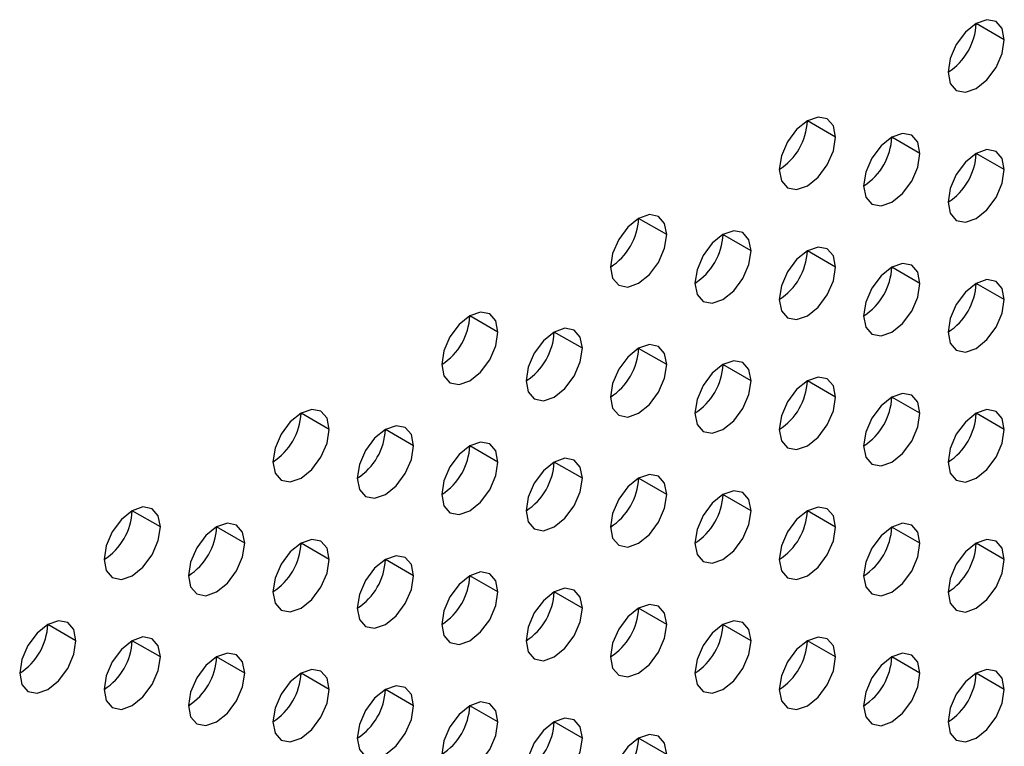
# Model space of a CAD drawing. Header units: millimetres. Extents: x 0 to 1118, y 0 to 864.
# Tile 221 of 256: x 957.82 to 960.3, y 649.64 to 651.47. Entities that reach past the tile are written whole.
import ezdxf

# ---------------------------------------------------------------- set-up
doc = ezdxf.new("R2010")
doc.units = ezdxf.units.MM

msp = doc.modelspace()

# ---------------------------------------------------------------- linework, layer by layer
at = {"color": 7, "linetype": 'Continuous', "lineweight": 25}
for p, q in [((960.2994, 651.4152), (960.2287, 651.456)), ((959.8752, 651.1703), (959.8044, 651.2111)), ((960.0873, 651.1294), (960.0166, 651.1702)), ((960.2994, 651.0886), (960.2287, 651.1294)), ((959.4509, 650.9253), (959.3802, 650.9662)), ((959.663, 650.8845), (959.5923, 650.9253)), ((959.8752, 650.8437), (959.8044, 650.8845)), ((960.0873, 650.8028), (960.0166, 650.8436)), ((960.2994, 650.762), (960.2287, 650.8028)), ((959.0266, 650.6804), (958.9559, 650.7212)), ((959.2388, 650.6396), (959.168, 650.6804)), ((959.4509, 650.5987), (959.3802, 650.6395)), ((959.663, 650.5579), (959.5923, 650.5987)), ((959.8752, 650.517), (959.8044, 650.5579)), ((960.0873, 650.4762), (960.0166, 650.517)), ((958.6024, 650.4355), (958.5317, 650.4763)), ((960.2994, 650.4353), (960.2287, 650.4762)), ((958.8145, 650.3947), (958.7438, 650.4355)), ((959.0266, 650.3538), (958.9559, 650.3946)), ((959.2388, 650.313), (959.168, 650.3538)), ((959.4509, 650.2721), (959.3802, 650.3129)), ((959.663, 650.2313), (959.5923, 650.2721)), ((958.1781, 650.1906), (958.1074, 650.2314)), ((959.8752, 650.1904), (959.8044, 650.2312)), ((958.3902, 650.1497), (958.3195, 650.1906)), ((960.0873, 650.1496), (960.0166, 650.1904)), ((958.6024, 650.1089), (958.5317, 650.1497)), ((960.2994, 650.1087), (960.2287, 650.1495)), ((958.8145, 650.068), (958.7438, 650.1089)), ((959.0266, 650.0272), (958.9559, 650.068)), ((959.2388, 649.9863), (959.168, 650.0272)), ((959.4509, 649.9455), (959.3802, 649.9863)), ((957.966, 649.9048), (957.8953, 649.9456)), ((959.663, 649.9046), (959.5923, 649.9455)), ((958.1781, 649.864), (958.1074, 649.9048)), ((959.8752, 649.8638), (959.8044, 649.9046)), ((958.3902, 649.8231), (958.3195, 649.8639)), ((960.0873, 649.823), (960.0166, 649.8638)), ((958.6024, 649.7823), (958.5317, 649.8231)), ((960.2994, 649.7821), (960.2287, 649.8229)), ((958.8145, 649.7414), (958.7438, 649.7822)), ((959.0266, 649.7006), (958.9559, 649.7414)), ((959.2388, 649.6597), (959.168, 649.7005)), ((959.4509, 649.6189), (959.3802, 649.6597))]:
    msp.add_line(p, q, dxfattribs=at)
at = {"color": 7, "linetype": 'Continuous', "lineweight": 25, "flags": 128}
for points in [[(960.2994, 651.4152), (960.294, 651.4433), (960.2787, 651.461), (960.2558, 651.4654), (960.2287, 651.456), (960.2016, 651.4342), (960.1787, 651.4032), (960.1634, 651.3679), (960.158, 651.3335)], [(960.158, 651.3335), (960.1634, 651.3054), (960.1787, 651.2878), (960.2016, 651.2833), (960.2287, 651.2927), (960.2558, 651.3146), (960.2787, 651.3455), (960.294, 651.3808), (960.2994, 651.4152)], [(959.8752, 651.1703), (959.8698, 651.1984), (959.8544, 651.216), (959.8315, 651.2205), (959.8044, 651.2111), (959.7774, 651.1893), (959.7544, 651.1583), (959.7391, 651.123), (959.7337, 651.0886)], [(959.7337, 651.0886), (959.7391, 651.0605), (959.7544, 651.0428), (959.7774, 651.0384), (959.8044, 651.0478), (959.8315, 651.0696), (959.8544, 651.1006), (959.8698, 651.1359), (959.8752, 651.1703)], [(960.0873, 651.1294), (960.0819, 651.1576), (960.0666, 651.1752), (960.0436, 651.1797), (960.0166, 651.1703), (959.9895, 651.1484), (959.9666, 651.1175), (959.9512, 651.0821), (959.9459, 651.0478)], [(959.9459, 651.0478), (959.9512, 651.0196), (959.9666, 651.002), (959.9895, 650.9975), (960.0166, 651.0069), (960.0436, 651.0288), (960.0666, 651.0597), (960.0819, 651.0951), (960.0873, 651.1294)], [(960.2994, 651.0886), (960.294, 651.1167), (960.2787, 651.1344), (960.2558, 651.1388), (960.2287, 651.1294), (960.2016, 651.1076), (960.1787, 651.0766), (960.1634, 651.0413), (960.158, 651.0069)], [(960.158, 651.0069), (960.1634, 650.9788), (960.1787, 650.9611), (960.2016, 650.9567), (960.2287, 650.9661), (960.2558, 650.9879), (960.2787, 651.0189), (960.294, 651.0542), (960.2994, 651.0886)], [(959.4509, 650.9253), (959.4455, 650.9535), (959.4302, 650.9711), (959.4072, 650.9756), (959.3802, 650.9662), (959.3531, 650.9443), (959.3302, 650.9134), (959.3149, 650.8781), (959.3095, 650.8437)], [(959.3095, 650.8437), (959.3149, 650.8156), (959.3302, 650.7979), (959.3531, 650.7935), (959.3802, 650.8029), (959.4072, 650.8247), (959.4302, 650.8556), (959.4455, 650.891), (959.4509, 650.9253)], [(959.663, 650.8845), (959.6576, 650.9126), (959.6423, 650.9303), (959.6194, 650.9347), (959.5923, 650.9253), (959.5653, 650.9035), (959.5423, 650.8726), (959.527, 650.8372), (959.5216, 650.8029)], [(959.8752, 650.8437), (959.8698, 650.8718), (959.8544, 650.8894), (959.8315, 650.8939), (959.8044, 650.8845), (959.7774, 650.8626), (959.7544, 650.8317), (959.7391, 650.7964), (959.7337, 650.762)], [(959.5216, 650.8029), (959.527, 650.7747), (959.5423, 650.7571), (959.5653, 650.7526), (959.5923, 650.762), (959.6194, 650.7839), (959.6423, 650.8148), (959.6576, 650.8501), (959.663, 650.8845)], [(959.7337, 650.762), (959.7391, 650.7339), (959.7544, 650.7162), (959.7774, 650.7118), (959.8044, 650.7212), (959.8315, 650.743), (959.8544, 650.774), (959.8698, 650.8093), (959.8752, 650.8437)], [(960.0873, 650.8028), (960.0819, 650.8309), (960.0666, 650.8486), (960.0436, 650.853), (960.0166, 650.8436), (959.9895, 650.8218), (959.9666, 650.7909), (959.9512, 650.7555), (959.9459, 650.7212)], [(959.9459, 650.7212), (959.9512, 650.693), (959.9666, 650.6754), (959.9895, 650.6709), (960.0166, 650.6803), (960.0436, 650.7022), (960.0666, 650.7331), (960.0819, 650.7684), (960.0873, 650.8028)], [(960.2994, 650.762), (960.294, 650.7901), (960.2787, 650.8077), (960.2558, 650.8122), (960.2287, 650.8028), (960.2016, 650.781), (960.1787, 650.75), (960.1634, 650.7147), (960.158, 650.6803)], [(960.158, 650.6803), (960.1634, 650.6522), (960.1787, 650.6345), (960.2016, 650.6301), (960.2287, 650.6395), (960.2558, 650.6613), (960.2787, 650.6923), (960.294, 650.7276), (960.2994, 650.762)], [(959.0266, 650.6804), (959.0212, 650.7086), (959.0059, 650.7262), (958.983, 650.7307), (958.9559, 650.7213), (958.9289, 650.6994), (958.9059, 650.6685), (958.8906, 650.6331), (958.8852, 650.5988)], [(958.8852, 650.5988), (958.8906, 650.5706), (958.9059, 650.553), (958.9289, 650.5485), (958.9559, 650.5579), (958.983, 650.5798), (959.0059, 650.6107), (959.0212, 650.6461), (959.0266, 650.6804)], [(959.2388, 650.6396), (959.2334, 650.6677), (959.218, 650.6854), (959.1951, 650.6898), (959.168, 650.6804), (959.141, 650.6586), (959.118, 650.6276), (959.1027, 650.5923), (959.0973, 650.5579)], [(959.4509, 650.5987), (959.4455, 650.6269), (959.4302, 650.6445), (959.4072, 650.649), (959.3802, 650.6396), (959.3531, 650.6177), (959.3302, 650.5868), (959.3149, 650.5514), (959.3095, 650.5171)], [(959.0973, 650.5579), (959.1027, 650.5298), (959.118, 650.5122), (959.141, 650.5077), (959.168, 650.5171), (959.1951, 650.5389), (959.218, 650.5699), (959.2334, 650.6052), (959.2388, 650.6396)], [(959.3095, 650.5171), (959.3149, 650.4889), (959.3302, 650.4713), (959.3531, 650.4668), (959.3802, 650.4763), (959.4072, 650.4981), (959.4302, 650.529), (959.4455, 650.5644), (959.4509, 650.5987)], [(959.663, 650.5579), (959.6576, 650.586), (959.6423, 650.6037), (959.6194, 650.6081), (959.5923, 650.5987), (959.5653, 650.5769), (959.5423, 650.5459), (959.527, 650.5106), (959.5216, 650.4762)], [(959.5216, 650.4762), (959.527, 650.4481), (959.5423, 650.4305), (959.5653, 650.426), (959.5923, 650.4354), (959.6194, 650.4572), (959.6423, 650.4882), (959.6576, 650.5235), (959.663, 650.5579)], [(959.8752, 650.517), (959.8698, 650.5452), (959.8544, 650.5628), (959.8315, 650.5673), (959.8044, 650.5579), (959.7774, 650.536), (959.7544, 650.5051), (959.7391, 650.4697), (959.7337, 650.4354)], [(960.0873, 650.4762), (960.0819, 650.5043), (960.0666, 650.522), (960.0436, 650.5264), (960.0166, 650.517), (959.9895, 650.4952), (959.9666, 650.4642), (959.9512, 650.4289), (959.9459, 650.3945)], [(959.7337, 650.4354), (959.7391, 650.4073), (959.7544, 650.3896), (959.7774, 650.3852), (959.8044, 650.3946), (959.8315, 650.4164), (959.8544, 650.4473), (959.8698, 650.4827), (959.8752, 650.517)], [(958.6024, 650.4355), (958.597, 650.4636), (958.5817, 650.4813), (958.5587, 650.4857), (958.5317, 650.4763), (958.5046, 650.4545), (958.4817, 650.4236), (958.4663, 650.3882), (958.4609, 650.3539)], [(959.9459, 650.3945), (959.9512, 650.3664), (959.9666, 650.3488), (959.9895, 650.3443), (960.0166, 650.3537), (960.0436, 650.3755), (960.0666, 650.4065), (960.0819, 650.4418), (960.0873, 650.4762)], [(960.2994, 650.4353), (960.294, 650.4635), (960.2787, 650.4811), (960.2558, 650.4856), (960.2287, 650.4762), (960.2016, 650.4543), (960.1787, 650.4234), (960.1634, 650.3881), (960.158, 650.3537)], [(958.4609, 650.3539), (958.4663, 650.3257), (958.4817, 650.3081), (958.5046, 650.3036), (958.5317, 650.313), (958.5587, 650.3349), (958.5817, 650.3658), (958.597, 650.4011), (958.6024, 650.4355)], [(958.8145, 650.3947), (958.8091, 650.4228), (958.7938, 650.4404), (958.7708, 650.4449), (958.7438, 650.4355), (958.7167, 650.4136), (958.6938, 650.3827), (958.6785, 650.3474), (958.6731, 650.313)], [(960.158, 650.3537), (960.1634, 650.3256), (960.1787, 650.3079), (960.2016, 650.3035), (960.2287, 650.3129), (960.2558, 650.3347), (960.2787, 650.3656), (960.294, 650.401), (960.2994, 650.4353)], [(959.0266, 650.3538), (959.0212, 650.3819), (959.0059, 650.3996), (958.983, 650.404), (958.9559, 650.3946), (958.9289, 650.3728), (958.9059, 650.3419), (958.8906, 650.3065), (958.8852, 650.2722)], [(958.6731, 650.313), (958.6785, 650.2849), (958.6938, 650.2672), (958.7167, 650.2628), (958.7438, 650.2722), (958.7708, 650.294), (958.7938, 650.325), (958.8091, 650.3603), (958.8145, 650.3947)], [(958.8852, 650.2722), (958.8906, 650.244), (958.9059, 650.2264), (958.9289, 650.2219), (958.9559, 650.2313), (958.983, 650.2532), (959.0059, 650.2841), (959.0212, 650.3195), (959.0266, 650.3538)], [(959.2388, 650.313), (959.2334, 650.3411), (959.218, 650.3587), (959.1951, 650.3632), (959.168, 650.3538), (959.141, 650.332), (959.118, 650.301), (959.1027, 650.2657), (959.0973, 650.2313)], [(959.0973, 650.2313), (959.1027, 650.2032), (959.118, 650.1855), (959.141, 650.1811), (959.168, 650.1905), (959.1951, 650.2123), (959.218, 650.2433), (959.2334, 650.2786), (959.2388, 650.313)], [(959.4509, 650.2721), (959.4455, 650.3003), (959.4302, 650.3179), (959.4072, 650.3224), (959.3802, 650.3129), (959.3531, 650.2911), (959.3302, 650.2602), (959.3149, 650.2248), (959.3095, 650.1905)], [(959.663, 650.2313), (959.6576, 650.2594), (959.6423, 650.277), (959.6194, 650.2815), (959.5923, 650.2721), (959.5653, 650.2503), (959.5423, 650.2193), (959.527, 650.184), (959.5216, 650.1496)], [(959.3095, 650.1905), (959.3149, 650.1623), (959.3302, 650.1447), (959.3531, 650.1402), (959.3802, 650.1496), (959.4072, 650.1715), (959.4302, 650.2024), (959.4455, 650.2378), (959.4509, 650.2721)], [(958.1781, 650.1906), (958.1727, 650.2187), (958.1574, 650.2364), (958.1344, 650.2408), (958.1074, 650.2314), (958.0803, 650.2096), (958.0574, 650.1786), (958.0421, 650.1433), (958.0367, 650.1089)], [(959.5216, 650.1496), (959.527, 650.1215), (959.5423, 650.1038), (959.5653, 650.0994), (959.5923, 650.1088), (959.6194, 650.1306), (959.6423, 650.1616), (959.6576, 650.1969), (959.663, 650.2313)], [(959.8752, 650.1904), (959.8698, 650.2186), (959.8544, 650.2362), (959.8315, 650.2407), (959.8044, 650.2313), (959.7774, 650.2094), (959.7544, 650.1785), (959.7391, 650.1431), (959.7337, 650.1088)], [(958.3902, 650.1497), (958.3848, 650.1779), (958.3695, 650.1955), (958.3466, 650.2), (958.3195, 650.1906), (958.2925, 650.1687), (958.2695, 650.1378), (958.2542, 650.1024), (958.2488, 650.0681)], [(960.0873, 650.1496), (960.0819, 650.1777), (960.0666, 650.1954), (960.0436, 650.1998), (960.0166, 650.1904), (959.9895, 650.1686), (959.9666, 650.1376), (959.9512, 650.1023), (959.9459, 650.0679)], [(958.0367, 650.1089), (958.0421, 650.0808), (958.0574, 650.0632), (958.0803, 650.0587), (958.1074, 650.0681), (958.1344, 650.0899), (958.1574, 650.1209), (958.1727, 650.1562), (958.1781, 650.1906)], [(959.7337, 650.1088), (959.7391, 650.0806), (959.7544, 650.063), (959.7774, 650.0585), (959.8044, 650.0679), (959.8315, 650.0898), (959.8544, 650.1207), (959.8698, 650.1561), (959.8752, 650.1904)], [(958.2488, 650.0681), (958.2542, 650.0399), (958.2695, 650.0223), (958.2925, 650.0178), (958.3195, 650.0273), (958.3466, 650.0491), (958.3695, 650.08), (958.3848, 650.1154), (958.3902, 650.1497)], [(958.6024, 650.1089), (958.597, 650.137), (958.5817, 650.1547), (958.5587, 650.1591), (958.5317, 650.1497), (958.5046, 650.1279), (958.4817, 650.0969), (958.4663, 650.0616), (958.4609, 650.0272)], [(959.9459, 650.0679), (959.9512, 650.0398), (959.9666, 650.0221), (959.9895, 650.0177), (960.0166, 650.0271), (960.0436, 650.0489), (960.0666, 650.0799), (960.0819, 650.1152), (960.0873, 650.1496)], [(960.2994, 650.1087), (960.294, 650.1369), (960.2787, 650.1545), (960.2558, 650.159), (960.2287, 650.1496), (960.2016, 650.1277), (960.1787, 650.0968), (960.1634, 650.0614), (960.158, 650.0271)], [(958.4609, 650.0272), (958.4663, 649.9991), (958.4817, 649.9815), (958.5046, 649.977), (958.5317, 649.9864), (958.5587, 650.0082), (958.5817, 650.0392), (958.597, 650.0745), (958.6024, 650.1089)], [(958.8145, 650.068), (958.8091, 650.0962), (958.7938, 650.1138), (958.7708, 650.1183), (958.7438, 650.1089), (958.7167, 650.087), (958.6938, 650.0561), (958.6785, 650.0207), (958.6731, 649.9864)], [(960.158, 650.0271), (960.1634, 649.9989), (960.1787, 649.9813), (960.2016, 649.9768), (960.2287, 649.9862), (960.2558, 650.0081), (960.2787, 650.039), (960.294, 650.0744), (960.2994, 650.1087)], [(959.0266, 650.0272), (959.0212, 650.0553), (959.0059, 650.073), (958.983, 650.0774), (958.9559, 650.068), (958.9289, 650.0462), (958.9059, 650.0152), (958.8906, 649.9799), (958.8852, 649.9455)], [(958.6731, 649.9864), (958.6785, 649.9583), (958.6938, 649.9406), (958.7167, 649.9362), (958.7438, 649.9456), (958.7708, 649.9674), (958.7938, 649.9983), (958.8091, 650.0337), (958.8145, 650.068)], [(958.8852, 649.9455), (958.8906, 649.9174), (958.9059, 649.8998), (958.9289, 649.8953), (958.9559, 649.9047), (958.983, 649.9266), (959.0059, 649.9575), (959.0212, 649.9928), (959.0266, 650.0272)], [(959.2388, 649.9863), (959.2334, 650.0145), (959.218, 650.0321), (959.1951, 650.0366), (959.168, 650.0272), (959.141, 650.0053), (959.118, 649.9744), (959.1027, 649.9391), (959.0973, 649.9047)], [(959.0973, 649.9047), (959.1027, 649.8766), (959.118, 649.8589), (959.141, 649.8545), (959.168, 649.8639), (959.1951, 649.8857), (959.218, 649.9166), (959.2334, 649.952), (959.2388, 649.9863)], [(959.4509, 649.9455), (959.4455, 649.9736), (959.4302, 649.9913), (959.4072, 649.9957), (959.3802, 649.9863), (959.3531, 649.9645), (959.3302, 649.9335), (959.3149, 649.8982), (959.3095, 649.8639)], [(957.966, 649.9048), (957.9606, 649.9329), (957.9453, 649.9506), (957.9223, 649.955), (957.8953, 649.9456), (957.8682, 649.9238), (957.8453, 649.8929), (957.8299, 649.8575), (957.8245, 649.8232)], [(959.663, 649.9046), (959.6576, 649.9328), (959.6423, 649.9504), (959.6194, 649.9549), (959.5923, 649.9455), (959.5653, 649.9236), (959.5423, 649.8927), (959.527, 649.8574), (959.5216, 649.823)], [(959.3095, 649.8639), (959.3149, 649.8357), (959.3302, 649.8181), (959.3531, 649.8136), (959.3802, 649.823), (959.4072, 649.8449), (959.4302, 649.8758), (959.4455, 649.9111), (959.4509, 649.9455)], [(957.8245, 649.8232), (957.8299, 649.795), (957.8453, 649.7774), (957.8682, 649.7729), (957.8953, 649.7823), (957.9223, 649.8042), (957.9453, 649.8351), (957.9606, 649.8705), (957.966, 649.9048)], [(958.1781, 649.864), (958.1727, 649.8921), (958.1574, 649.9097), (958.1344, 649.9142), (958.1074, 649.9048), (958.0803, 649.883), (958.0574, 649.852), (958.0421, 649.8167), (958.0367, 649.7823)], [(959.5216, 649.823), (959.527, 649.7949), (959.5423, 649.7772), (959.5653, 649.7728), (959.5923, 649.7822), (959.6194, 649.804), (959.6423, 649.835), (959.6576, 649.8703), (959.663, 649.9046)], [(959.8752, 649.8638), (959.8698, 649.8919), (959.8544, 649.9096), (959.8315, 649.914), (959.8044, 649.9046), (959.7774, 649.8828), (959.7544, 649.8519), (959.7391, 649.8165), (959.7337, 649.7822)], [(958.0367, 649.7823), (958.0421, 649.7542), (958.0574, 649.7365), (958.0803, 649.7321), (958.1074, 649.7415), (958.1344, 649.7633), (958.1574, 649.7943), (958.1727, 649.8296), (958.1781, 649.864)], [(958.3902, 649.8231), (958.3848, 649.8513), (958.3695, 649.8689), (958.3466, 649.8734), (958.3195, 649.8639), (958.2925, 649.8421), (958.2695, 649.8112), (958.2542, 649.7758), (958.2488, 649.7415)], [(959.7337, 649.7822), (959.7391, 649.754), (959.7544, 649.7364), (959.7774, 649.7319), (959.8044, 649.7413), (959.8315, 649.7632), (959.8544, 649.7941), (959.8698, 649.8294), (959.8752, 649.8638)], [(960.0873, 649.823), (960.0819, 649.8511), (960.0666, 649.8687), (960.0436, 649.8732), (960.0166, 649.8638), (959.9895, 649.842), (959.9666, 649.811), (959.9512, 649.7757), (959.9459, 649.7413)], [(958.6024, 649.7823), (958.597, 649.8104), (958.5817, 649.828), (958.5587, 649.8325), (958.5317, 649.8231), (958.5046, 649.8013), (958.4817, 649.7703), (958.4663, 649.735), (958.4609, 649.7006)], [(960.2994, 649.7821), (960.294, 649.8102), (960.2787, 649.8279), (960.2558, 649.8323), (960.2287, 649.8229), (960.2016, 649.8011), (960.1787, 649.7702), (960.1634, 649.7348), (960.158, 649.7005)], [(958.2488, 649.7415), (958.2542, 649.7133), (958.2695, 649.6957), (958.2925, 649.6912), (958.3195, 649.7006), (958.3466, 649.7225), (958.3695, 649.7534), (958.3848, 649.7888), (958.3902, 649.8231)], [(959.9459, 649.7413), (959.9512, 649.7132), (959.9666, 649.6955), (959.9895, 649.6911), (960.0166, 649.7005), (960.0436, 649.7223), (960.0666, 649.7533), (960.0819, 649.7886), (960.0873, 649.823)], [(958.4609, 649.7006), (958.4663, 649.6725), (958.4817, 649.6548), (958.5046, 649.6504), (958.5317, 649.6598), (958.5587, 649.6816), (958.5817, 649.7126), (958.597, 649.7479), (958.6024, 649.7823)], [(958.8145, 649.7414), (958.8091, 649.7696), (958.7938, 649.7872), (958.7708, 649.7917), (958.7438, 649.7823), (958.7167, 649.7604), (958.6938, 649.7295), (958.6785, 649.6941), (958.6731, 649.6598)], [(960.158, 649.7005), (960.1634, 649.6723), (960.1787, 649.6547), (960.2016, 649.6502), (960.2287, 649.6596), (960.2558, 649.6815), (960.2787, 649.7124), (960.294, 649.7478), (960.2994, 649.7821)], [(958.6731, 649.6598), (958.6785, 649.6316), (958.6938, 649.614), (958.7167, 649.6095), (958.7438, 649.6189), (958.7708, 649.6408), (958.7938, 649.6717), (958.8091, 649.7071), (958.8145, 649.7414)], [(959.0266, 649.7006), (959.0212, 649.7287), (959.0059, 649.7464), (958.983, 649.7508), (958.9559, 649.7414), (958.9289, 649.7196), (958.9059, 649.6886), (958.8906, 649.6533), (958.8852, 649.6189)], [(959.2388, 649.6597), (959.2334, 649.6879), (959.218, 649.7055), (959.1951, 649.71), (959.168, 649.7006), (959.141, 649.6787), (959.118, 649.6478), (959.1027, 649.6124), (959.0973, 649.5781)], [(958.8852, 649.6189), (958.8906, 649.5908), (958.9059, 649.5731), (958.9289, 649.5687), (958.9559, 649.5781), (958.983, 649.5999), (959.0059, 649.6309), (959.0212, 649.6662), (959.0266, 649.7006)], [(959.0973, 649.5781), (959.1027, 649.5499), (959.118, 649.5323), (959.141, 649.5278), (959.168, 649.5373), (959.1951, 649.5591), (959.218, 649.59), (959.2334, 649.6254), (959.2388, 649.6597)], [(959.4509, 649.6189), (959.4455, 649.647), (959.4302, 649.6647), (959.4072, 649.6691), (959.3802, 649.6597), (959.3531, 649.6379), (959.3302, 649.6069), (959.3149, 649.5716), (959.3095, 649.5372)]]:
    msp.add_lwpolyline(points, dxfattribs=at)
at = {"color": 7, "linetype": 'Continuous', "lineweight": 25}
for centre in [(960.0752, 651.463), (959.6509, 651.2181), (959.8631, 651.1772), (960.0752, 651.1364), (959.2267, 650.9732), (959.4388, 650.9323), (959.6509, 650.8915), (959.8631, 650.8506), (960.0752, 650.8098), (958.8024, 650.7282), (959.0145, 650.6874), (959.2267, 650.6465), (959.4388, 650.6057), (959.6509, 650.5648), (959.8631, 650.524), (958.3781, 650.4833), (960.0752, 650.4831), (958.5903, 650.4425), (958.8024, 650.4016), (959.0145, 650.3608), (959.2267, 650.3199), (959.4388, 650.2791), (957.9539, 650.2384), (959.6509, 650.2382), (958.166, 650.1975), (959.8631, 650.1974), (958.3781, 650.1567), (960.0752, 650.1565), (958.5903, 650.1158), (958.8024, 650.075), (959.0145, 650.0341), (959.2267, 649.9933), (957.7417, 649.9526), (959.4388, 649.9525), (957.9539, 649.9118), (959.6509, 649.9116), (958.166, 649.8709), (959.8631, 649.8708), (958.3781, 649.8301), (960.0752, 649.8299), (958.5903, 649.7892), (958.8024, 649.7484), (959.0145, 649.7075), (959.2267, 649.6667)]:
    msp.add_arc(centre, 0.1537, 302.6055, 357.3945, dxfattribs=at)

doc.saveas('drawing.dxf')
